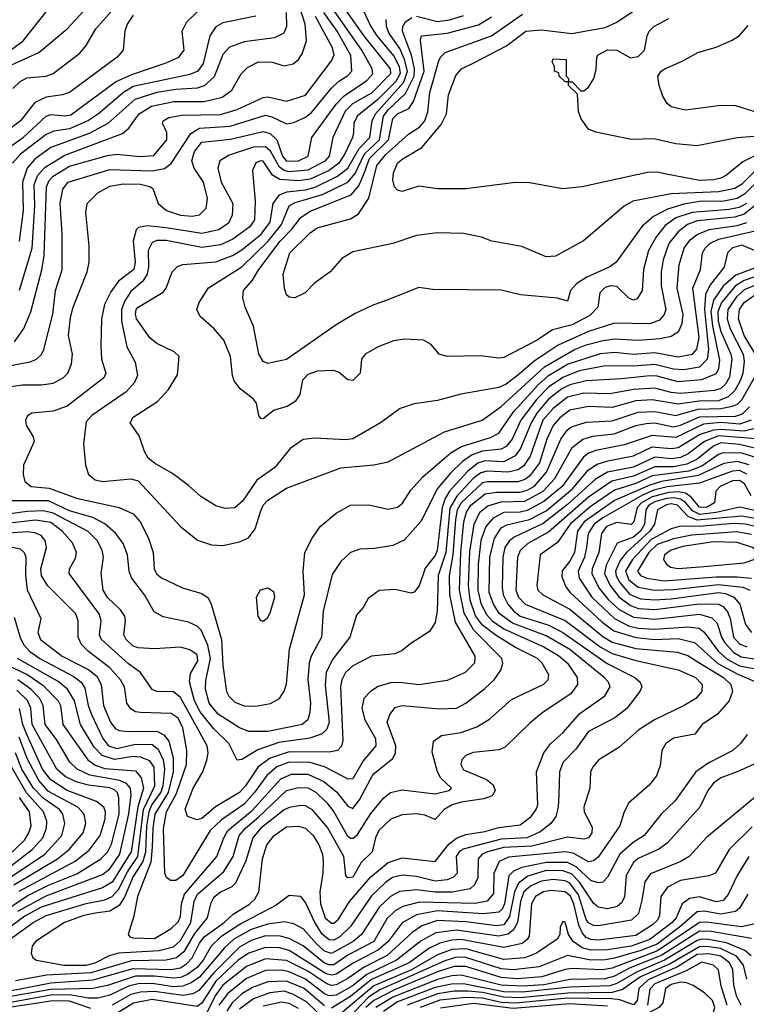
# Model space of a CAD drawing. Extents: x 997028 to 1115134, y 536408 to 618974.
# Tile 180 of 256: x 1030073 to 1033153, y 571848 to 576024. Entities that reach past the tile are written whole.
import ezdxf

# ---------------------------------------------------------------- set-up
doc = ezdxf.new("R2010")
doc.units = 0

msp = doc.modelspace()

# ---------------------------------------------------------------- linework, layer by layer
at = {"layer": '0CON10XD'}
for points in [[(1030022.5, 575825), (1030155.2, 575884.8), (1030274.8, 575985.2), (1030430.4, 576155)], [(1029988, 575455), (1030088.4, 575525), (1030185, 575615.2), (1030205, 575621.9), (1030265, 575615.6), (1030289.5, 575620.5), (1030479.9, 575760.1), (1030548.3, 575791.7), (1030695, 575841.1), (1030747.3, 575865), (1030770, 575895), (1030762.7, 575975), (1030782.5, 576015), (1030865, 576094.2)], [(1030045, 575732.1), (1030075, 575761.8), (1030103.2, 575776.8), (1030185, 575783.8), (1030214.8, 575795.2), (1030327.7, 575882.3), (1030354.6, 575915), (1030396.2, 575985), (1030494.1, 576095.9)], [(1029994.4, 575865.6), (1030087.6, 575935), (1030191.8, 576065)], [(1030005, 574552), (1030117.6, 574572.4), (1030144.4, 574585), (1030165.7, 574604.3), (1030176, 574625), (1030213.2, 574775), (1030224.8, 574875), (1030253.4, 574963.4), (1030253.5, 575115), (1030244.8, 575245), (1030256.8, 575305), (1030278.7, 575335), (1030455, 575388), (1030635, 575383.1), (1030687.4, 575392.6), (1030715.4, 575414.6), (1030798.4, 575541.6), (1030835, 575564.6), (1030965, 575572.2), (1031115, 575618.4), (1031142.4, 575612.4), (1031205, 575582.1), (1031235, 575587.5), (1031285, 575610), (1031309.7, 575630.3), (1031395, 575733.8), (1031425, 575761.7), (1031465, 575786.8), (1031481.6, 575805), (1031477.2, 575872.8), (1031419.8, 575975), (1031362.3, 576055)], [(1031203.3, 576055), (1031204.3, 575995.7), (1031193.6, 575966.4), (1031153, 575947), (1031025, 575930.5), (1030962.8, 575907.2), (1030933.8, 575876.2), (1030897.9, 575782.1), (1030855, 575743.1), (1030825, 575734.2), (1030735, 575728.4), (1030654.4, 575715), (1030561.1, 575685), (1030446.4, 575583.6), (1030368, 575542), (1030205, 575481.3), (1030138.1, 575431.9), (1030105.7, 575394.3), (1030084.7, 575335.3), (1030088.4, 575215), (1030071.2, 575085)], [(1030072.6, 574877.4), (1030126.5, 575055), (1030136.9, 575235), (1030135.1, 575325), (1030150.6, 575365), (1030180.8, 575399.2), (1030265, 575449.3), (1030508.7, 575541.3), (1030535.9, 575564.1), (1030580.2, 575625), (1030632.3, 575657.7), (1030727.1, 575677.1), (1030855, 575677.3), (1030931.5, 575695), (1030973.3, 575725), (1031012.7, 575795), (1031038.5, 575821.5), (1031085.2, 575844.8), (1031144, 575844), (1031195, 575827.8), (1031233.1, 575836.9), (1031255.3, 575854.7), (1031271.3, 575878.7), (1031289.7, 575935), (1031283.1, 576005), (1031260.3, 576075)], [(1030165.7, 574475.7), (1030215, 574482.6), (1030257.8, 574505), (1030277.7, 574525), (1030293.3, 574565), (1030297.3, 574605), (1030279.7, 574685), (1030288.3, 574761.7), (1030299.7, 574805), (1030359.1, 574955), (1030367.5, 574995), (1030368.5, 575065), (1030353.1, 575206.9), (1030359.6, 575245), (1030405, 575289.6), (1030455, 575317.7), (1030511.7, 575328.3), (1030585, 575326.3), (1030625, 575317.1), (1030637.9, 575307.9), (1030660.3, 575245), (1030695.2, 575215.2), (1030755.7, 575194.3), (1030805, 575191.1), (1030835, 575196.1), (1030864.1, 575225), (1030869.8, 575265), (1030852.8, 575335), (1030813.3, 575395), (1030803.7, 575425), (1030814.8, 575465), (1030845.6, 575505), (1030967, 575517), (1031105, 575549.7), (1031135, 575540.7), (1031162.8, 575515), (1031187.9, 575445), (1031205, 575424.6), (1031255.7, 575425), (1031295.9, 575445), (1031311.1, 575525), (1031414.5, 575665.5), (1031448.4, 575701.6), (1031544.2, 575765.8), (1031570, 575795), (1031568, 575815), (1031523.2, 575895), (1031396.1, 576075)], [(1031530, 576065), (1031561.5, 575995), (1031587.3, 575955), (1031659.8, 575869.8), (1031682.4, 575825), (1031686.3, 575796.3), (1031667.5, 575762.5), (1031591.3, 575685), (1031504, 575615), (1031489.4, 575585), (1031488, 575545), (1031484.8, 575525), (1031452.2, 575455), (1031426, 575415), (1031385, 575384), (1031305, 575347.8), (1031255, 575340.1), (1031176.3, 575346.3), (1031144.9, 575364.9), (1031105, 575423.3), (1031094.3, 575425.7), (1031075, 575417.1), (1031060.4, 575385), (1031071.3, 575255), (1031068.9, 575175), (1031049.5, 575145), (1030977.3, 575092.7), (1030925, 575069.7), (1030845, 575057.3), (1030695, 575087.4), (1030655, 575087.7), (1030635, 575078.9), (1030618.5, 575045), (1030619.1, 574975), (1030613.5, 574945), (1030595.3, 574914.7), (1030545, 574870.7), (1030518.5, 574831.5), (1030505.1, 574795), (1030505.2, 574744.8)], [(1031454.1, 576065), (1031535, 575950.7), (1031604.9, 575864.9), (1031644.3, 575815), (1031645.4, 575795), (1031565, 575712), (1031483.5, 575666.5), (1031453.3, 575636.7), (1031400.2, 575525), (1031385.2, 575445), (1031366.6, 575423.4), (1031295, 575385.5), (1031215, 575379.4), (1031194.5, 575384.5), (1031175, 575399.2), (1031136.9, 575466.9), (1031115, 575485.1), (1031065, 575483.8), (1030960.7, 575449.3), (1030921.2, 575425), (1030913.2, 575395), (1030927.4, 575335), (1030977.5, 575245), (1030973.7, 575195), (1030959, 575161), (1030916.9, 575133.1), (1030845, 575117), (1030695, 575141.2)], [(1033225, 575463.1), (1033138.6, 575421.4), (1033070, 575365), (1033045, 575352.4), (1033015, 575344.4), (1032955, 575341.5), (1032815, 575369.3), (1032775, 575377.3), (1032735, 575376), (1032457.5, 575315), (1032375, 575306.9), (1032235, 575332.5), (1032175, 575333.1), (1031965, 575306.9), (1031845, 575307.1), (1031765, 575318.6), (1031695, 575295.6), (1031675, 575301.1), (1031662.1, 575315), (1031654.7, 575345), (1031657.3, 575375), (1031674.7, 575415), (1031695, 575433.1), (1031778.3, 575481.7), (1031860, 575580), (1031882.7, 575625), (1031891.6, 575705), (1031922.6, 575787.4), (1031945.5, 575815), (1031999.1, 575840.9), (1032136.7, 575913.3), (1032219.4, 575975), (1032285, 575981.1), (1032414.5, 575965.5), (1032555, 575990.7), (1032605, 576013.3), (1032695, 576074.2)], [(1030555, 576043.1), (1030529.3, 576005), (1030518.6, 575975), (1030512.7, 575895), (1030487.3, 575865), (1030285, 575715.3), (1030255.2, 575704.8), (1030185, 575695.2), (1030137.5, 575672.5), (1030076.2, 575595), (1029945, 575496.5)], [(1031075, 576039.4), (1030935, 576010.2), (1030905, 575994.2), (1030879.8, 575955), (1030851.2, 575838.8), (1030828, 575805), (1030795, 575791.4), (1030555, 575740.1), (1030513.5, 575715), (1030408, 575625), (1030365, 575596.1), (1030285, 575561.1), (1030218.2, 575551.8), (1030185, 575537.4), (1030076.9, 575453.1), (1030043.2, 575415)], [(1030052, 574658), (1030091.4, 574715), (1030120, 574785), (1030167.4, 574962.6), (1030176.7, 575023.3), (1030187.5, 575315), (1030198.4, 575341.6), (1030215, 575360.6), (1030285, 575402.9), (1030445, 575447.8), (1030485, 575453.4), (1030584.4, 575444.4), (1030641.5, 575448.5), (1030696.6, 575515), (1030697.7, 575545), (1030679.4, 575585), (1030681.9, 575595), (1030705, 575609.4), (1030760.6, 575619.4), (1030925, 575621.2), (1030995, 575643), (1031105, 575693.3), (1031125, 575696.3), (1031150.7, 575690.7), (1031205, 575678.9), (1031285, 575703.2), (1031395, 575849.6), (1031406.7, 575875), (1031400, 575905), (1031327.2, 576037.2)], [(1033241, 575275), (1033145, 575198.6), (1033105, 575186.3), (1032945, 575170.3), (1032904.2, 575155), (1032863.9, 575125), (1032825.5, 575075), (1032801.5, 575005), (1032793.1, 574955), (1032792.7, 574895), (1032811.7, 574795), (1032805.8, 574774.2), (1032785, 574749.2), (1032745, 574734.8), (1032595, 574737.6), (1032485, 574701.7), (1032356.2, 574643.8), (1032254, 574576), (1032190.7, 574520.7), (1032135, 574478), (1032105, 574464.4), (1031943.4, 574436.6), (1031845, 574408.8), (1031745, 574394.5), (1031686.7, 574375), (1031602.5, 574315), (1031485, 574246.1), (1031455, 574242), (1031325, 574250), (1031275, 574243.3), (1031220.6, 574205), (1031154.6, 574125), (1031078.4, 574071.6), (1031017.4, 573982.6), (1030985, 573954.3), (1030945, 573951.5), (1030905, 573962.2), (1030841.7, 574001.7), (1030789.2, 574049.2), (1030721.2, 574098.8), (1030645, 574142.7), (1030618.2, 574165), (1030602.3, 574192.3), (1030579.7, 574259.7), (1030541.1, 574315), (1030555, 574338.2), (1030656.9, 574405), (1030704.7, 574455.3), (1030742.4, 574517.6), (1030749.2, 574595), (1030728, 574615), (1030655, 574650.8), (1030625.4, 574675), (1030568.4, 574755), (1030563.9, 574775), (1030567.3, 574795), (1030575, 574805.3), (1030681.2, 574868.8), (1030694.1, 574885.9), (1030720, 574955), (1030742.7, 574977.3), (1030765, 574985.3), (1030905, 574997.3), (1030975, 575023.8), (1031015, 575047.9), (1031095, 575113.6), (1031135.5, 575165.5), (1031147.7, 575245), (1031175, 575281.6), (1031206.4, 575293.6), (1031285, 575302.2), (1031325.8, 575314.2), (1031420.1, 575359.8), (1031465, 575394.9), (1031512, 575478), (1031557.7, 575525), (1031566.8, 575595), (1031581.5, 575625), (1031701.6, 575758.4), (1031716.9, 575805), (1031705, 575854.7), (1031685, 575902.1), (1031640.1, 575965), (1031627.6, 575995), (1031627, 576025)], [(1033154.8, 575245), (1033122.9, 575227.1), (1033080.7, 575219.3), (1032923.4, 575206.6), (1032855, 575183.1), (1032808.8, 575151.2), (1032772.1, 575105), (1032739, 575045), (1032717, 574965), (1032712.4, 574875), (1032690.4, 574839.6), (1032675, 574834.6), (1032655, 574843.1), (1032605, 574892.3), (1032577.5, 574895), (1032555, 574888.1), (1032532.2, 574865), (1032523.4, 574805), (1032490.6, 574769.4), (1032415, 574729.9), (1032331.5, 574708.5), (1032266.4, 574665), (1032125, 574591.2), (1032105, 574588.2), (1032025, 574598.1), (1031885, 574595.8), (1031851.2, 574605), (1031817, 574647), (1031784.5, 574664.5), (1031705, 574669.5), (1031658.5, 574661.5), (1031593.4, 574636.6), (1031538, 574605), (1031522, 574585), (1031516, 574525), (1031485, 574494.2), (1031465, 574496), (1031427.6, 574527.6), (1031405, 574535.6), (1031335, 574532.9), (1031295, 574519.5), (1031271.8, 574495), (1031260.4, 574435), (1031241.5, 574405), (1031206.5, 574383.5), (1031152.3, 574367.7), (1031105, 574331.2), (1031095, 574333.3), (1031086.7, 574345), (1031077.2, 574397.2), (1031064.3, 574415), (1031008.3, 574458.3), (1030982.9, 574492.9), (1030975.4, 574515), (1030966.7, 574595), (1030939.1, 574665), (1030896.9, 574715), (1030838.6, 574765), (1030824.5, 574795), (1030833.6, 574825), (1030873.6, 574886.4), (1031015, 574975.2), (1031126.5, 575085), (1031183, 575155), (1031215.3, 575235), (1031241.1, 575248.9), (1031356.9, 575283.1), (1031464.6, 575335.4), (1031495, 575371.9), (1031534.8, 575455.2), (1031598.1, 575515), (1031615.7, 575615), (1031635, 575642), (1031708.5, 575711.5), (1031744.9, 575785), (1031746.8, 575815), (1031733.9, 575873.9), (1031696.7, 575975), (1031697.7, 575995), (1031709.3, 576015), (1031735, 576032.9)], [(1033216.7, 575353.3), (1033147.1, 575285), (1033115, 575265.3), (1033058, 575255), (1032955, 575252.4), (1032888, 575242), (1032819, 575221), (1032760.6, 575189.4), (1032712, 575148), (1032601.8, 574995), (1032575, 574975.3), (1032477.8, 574932.2), (1032435.4, 574905), (1032408.5, 574875), (1032395, 574830), (1032352.6, 574842.6), (1032196.6, 574856.6), (1032115, 574877.3), (1031825, 574880), (1031765, 574888.1), (1031641.1, 574838.9), (1031567.4, 574812.6), (1031495, 574777.5), (1031415, 574730), (1031205, 574582.9), (1031125, 574565.4), (1031104.8, 574574.8), (1031087.3, 574605), (1031064.7, 574724.7), (1031029.5, 574805), (1031019.5, 574845), (1031022.1, 574875), (1031060.1, 574919.9), (1031086.4, 574965), (1031177.8, 575085), (1031227.2, 575135), (1031265, 575185.2), (1031305, 575211.6), (1031478.3, 575281.7), (1031511.2, 575318.8), (1031534.7, 575375.4), (1031556.9, 575435), (1031637.1, 575515), (1031654.6, 575605.4), (1031675, 575624.8), (1031722.9, 575647.1), (1031743.2, 575676.8), (1031788.4, 575805), (1031772.7, 575937.3), (1031776, 575955), (1031885, 575966.4), (1032018.1, 576001.9), (1032073.8, 576036.2)], [(1033192.2, 575385), (1033133.4, 575325), (1033105, 575307.7), (1033035, 575294.1), (1032834.6, 575285.4), (1032671.9, 575255), (1032636.2, 575233.8), (1032463.8, 575086.2), (1032345, 575021.4), (1032305, 575018.6), (1032202.4, 575062.4), (1032074.4, 575084.4), (1032031.2, 575101.2), (1031955, 575117.1), (1031845, 575119.6), (1031755, 575108.2), (1031655.4, 575074.6), (1031485, 575039.2), (1031438.9, 575011.1), (1031389.2, 574955), (1031323.6, 574906.4), (1031283.3, 574865), (1031240, 574845), (1031215, 574846.7), (1031205, 574856.7), (1031195.7, 574885), (1031190.9, 574945), (1031218.5, 575035), (1031305, 575119.6), (1031335, 575141.2), (1031475, 575179.2), (1031509.9, 575200.1), (1031553, 575267), (1031587.6, 575405), (1031625, 575451.6), (1031721.3, 575538.7), (1031769.7, 575570.3), (1031791.3, 575595), (1031803.4, 575633.4), (1031811.4, 575715), (1031850.5, 575849.5), (1031856.7, 575865), (1031876.4, 575885), (1032073.9, 575955), (1032205, 576047.6)], [(1031755, 576038.3), (1031845, 576015.6), (1031896.9, 576023.1), (1031955, 576042.1)], [(1033205, 575530), (1033115, 575522.5), (1032945, 575489.5), (1032855, 575497.3), (1032761.7, 575518.3), (1032665, 575515.6), (1032515, 575547.5), (1032485, 575560), (1032453.6, 575603.6), (1032442, 575635), (1032437.5, 575707.5), (1032400, 575745), (1032400, 575760), (1032385, 575760), (1032360, 575785), (1032358.3, 575798.3), (1032340, 575805), (1032340, 575825), (1032330, 575845), (1032335, 575857.5), (1032390, 575855), (1032390, 575785), (1032400, 575775), (1032400, 575760), (1032415, 575760), (1032452.5, 575722.5), (1032465, 575722.5), (1032485, 575737.5), (1032507.5, 575775), (1032517, 575813), (1032519.2, 575865), (1032525.7, 575875), (1032565, 575895.9), (1032605, 575894.6), (1032662.4, 575862.4), (1032695, 575867.7), (1032721.5, 575895), (1032732.5, 575955), (1032741.5, 575975), (1032761.1, 575995), (1032825, 576028.8)], [(1033235, 575618.5), (1033109.1, 575659.1), (1033045, 575659.5), (1032895, 575640.9), (1032835, 575654.4), (1032818.3, 575668.3), (1032799.1, 575699.1), (1032783.5, 575745), (1032777.8, 575785), (1032791.9, 575805), (1032808.1, 575815), (1032881.6, 575848.4), (1032948, 575885), (1033025, 575906.9), (1033093.3, 575936.7), (1033125, 575957.1), (1033161.3, 575998.7)], [(1030695, 575141.2), (1030615, 575149.5), (1030577.3, 575142.7), (1030566.9, 575133.1), (1030554.7, 575085.3), (1030563.1, 574995), (1030557.5, 574965), (1030491.8, 574915), (1030460.3, 574869.7), (1030433.4, 574816.6), (1030420, 574755), (1030417.4, 574642.6), (1030420, 574585), (1030437.9, 574525), (1030430, 574505), (1030275, 574385.4), (1030215, 574363.6), (1030125, 574355.6), (1030106.3, 574343.7), (1030097.5, 574325), (1030100.9, 574305), (1030130, 574255), (1030134.5, 574235), (1030088.9, 574135), (1030087.5, 574095), (1030095.5, 574065), (1030122.5, 574045), (1030197.7, 574037.7), (1030314.3, 573994.3), (1030495.2, 573955.2), (1030555, 573927.9), (1030583.9, 573893.9), (1030619.7, 573825), (1030639.3, 573765), (1030644, 573695), (1030654, 573674), (1030675, 573657.5), (1030764.2, 573615), (1030845, 573590), (1030871.8, 573571.8), (1030885.3, 573545.3), (1030929.3, 573395), (1030934.8, 573284.8), (1030949.6, 573175), (1030959.5, 573155), (1030985, 573129.6), (1031025, 573113.6), (1031075, 573113.3), (1031136, 573124), (1031175, 573145.7), (1031195, 573176), (1031203.7, 573206.3), (1031216.9, 573355), (1031281, 573585), (1031275.3, 573684.7), (1031282.7, 573765), (1031312.5, 573825), (1031346.7, 573875), (1031415, 573931.5), (1031475, 573965.5), (1031553.6, 573966.4), (1031635, 573948.5), (1031675, 573956.2), (1031695.7, 573974.3), (1031730.8, 574029.2), (1031783.3, 574086.7), (1031902.1, 574187.9), (1031946.7, 574213.3), (1032068.5, 574251.5), (1032105, 574270.8), (1032167.9, 574362.1), (1032272.7, 574477.3), (1032315.2, 574515), (1032395, 574563.1), (1032535, 574608.1), (1032595, 574613.4), (1032675.4, 574605.4), (1032765, 574611.9), (1032865, 574594.8), (1032925, 574605.3), (1032943.4, 574626.6), (1032953.8, 574676.2), (1032926.1, 574885), (1032958.8, 574965), (1032968.1, 575035), (1032978.4, 575055), (1032999.4, 575075), (1033036.8, 575093.2), (1033191, 575129)], [(1030505.2, 574744.8), (1030527.3, 574637.3), (1030562.2, 574572.2), (1030572.9, 574515), (1030560.7, 574485), (1030525, 574445.9), (1030379.2, 574345), (1030355, 574318.1), (1030344.1, 574225), (1030352, 574135), (1030365.3, 574095.3), (1030393.2, 574073.2), (1030425, 574065.5), (1030545, 574077.3), (1030575, 574068.1), (1030754.7, 573874.7), (1030827.4, 573817.4), (1030886.9, 573796.9), (1030935, 573794.6), (1031005, 573809.3), (1031043.6, 573826.4), (1031072.2, 573865), (1031095, 573941.4), (1031105.9, 573965), (1031125, 573986), (1031205, 574036.9), (1031435, 574123.4), (1031575, 574136.4), (1031635, 574148.5), (1031874.3, 574275.7), (1032033.3, 574325), (1032115, 574383.9), (1032298.4, 574551.6), (1032425, 574624.9), (1032475, 574645.1), (1032546.2, 574663.8), (1032595, 574670.4), (1032695, 574665.2), (1032788, 574672), (1032835, 574681.2), (1032866.8, 574703.2), (1032881.6, 574735), (1032885.8, 574774.2), (1032860, 574885), (1032869.4, 574985), (1032889.6, 575055), (1032915, 575089.8), (1032945, 575113.4), (1032996.4, 575133.6), (1033115, 575151.1), (1033155, 575164)], [(1033205, 575038.1), (1033135, 575067.7), (1033095, 575057.1), (1033073.5, 575035), (1033058.9, 574975), (1032999.9, 574900.1), (1032981, 574859), (1032975.7, 574795), (1032993.7, 574625), (1032987.9, 574585), (1032955, 574551.1), (1032888.5, 574538.5), (1032845, 574541.6), (1032765, 574562.3), (1032674.9, 574554.9), (1032556, 574556), (1032445.2, 574535.2), (1032375, 574506.7), (1032315, 574465.6), (1032265, 574414.6), (1032198.3, 574325), (1032160.6, 574245), (1032136, 574214), (1032115, 574202), (1032035, 574193.6), (1031992, 574178), (1031950.2, 574149.8), (1031898.9, 574101.1), (1031844.4, 574035.6), (1031774, 573896), (1031702.8, 573817.2), (1031655, 573793.5), (1031577.9, 573782.1), (1031515, 573778.5), (1031475, 573764.4), (1031435, 573726.9), (1031398.5, 573671.5), (1031360.5, 573515), (1031352.1, 573405), (1031309.3, 573325), (1031300.7, 573295), (1031295.2, 573225.2), (1031306.6, 573126.6), (1031303.9, 573086.1), (1031295.3, 573055), (1031270.6, 573035), (1031125, 573005.9), (1031045, 573005.7), (1031005, 573021.1), (1030915, 573078.7), (1030877.2, 573125), (1030861.2, 573185), (1030862.1, 573222.1), (1030881.9, 573315), (1030871.6, 573371.6), (1030842.5, 573435), (1030825, 573451.6), (1030789.3, 573469.3), (1030681.5, 573491.5), (1030643.2, 573513.2), (1030602.2, 573585), (1030547.4, 573657.4), (1030538.1, 573685), (1030529.8, 573755), (1030512.2, 573802.2), (1030480.9, 573845), (1030435, 573886.5), (1030383.1, 573913.1), (1030285, 573941.2), (1030195, 573983.9), (1030033.3, 573983.3)], [(1033245, 574991.6), (1033109.4, 574940.6), (1033055.8, 574894.2), (1033014.9, 574835.1), (1033003.7, 574786.3), (1033009.9, 574725), (1033040.4, 574580.4), (1033035, 574542.9), (1033025, 574522.5), (1032963.6, 574496.4), (1032865, 574488), (1032775, 574511.8), (1032745, 574513.8), (1032625, 574500.3), (1032475, 574492.9), (1032405, 574475.6), (1032371.9, 574458.1), (1032315, 574414.9), (1032265.3, 574354.7), (1032241.1, 574315), (1032195.7, 574205), (1032173, 574175), (1032125, 574149.5), (1032045, 574152.7), (1032015, 574143), (1031971.4, 574108.6), (1031895.8, 574024.2), (1031876.7, 573993.3), (1031864.2, 573955), (1031843.5, 573773.5), (1031835, 573752.1), (1031792.6, 573697.4), (1031766.6, 573623.4), (1031745, 573595.8), (1031732.3, 573592.3), (1031665, 573607.8), (1031596.8, 573603.2), (1031550.3, 573569.7), (1031529.2, 573530.8), (1031501.2, 573498.8), (1031473.1, 573405), (1031399.4, 573310.6), (1031372.5, 573255), (1031367.7, 573202.3), (1031385.2, 573045), (1031374.8, 573015.2), (1031355.2, 572994.8), (1031302.7, 572977.3), (1031171.8, 572958.2), (1031082.2, 572927.8), (1031015, 572887.3), (1030995, 572884.3), (1030959.5, 572955), (1030895, 573018.1), (1030838.4, 573088.4), (1030814.9, 573135), (1030793.4, 573216.6), (1030798.1, 573251.9), (1030828.4, 573305), (1030825, 573330.9), (1030795, 573351.2), (1030755, 573362.9), (1030645, 573356.2), (1030575, 573360.2), (1030555, 573367.6), (1030524.7, 573395), (1030515.3, 573415), (1030521.8, 573475), (1030518.4, 573495), (1030501.2, 573521.2), (1030445, 573573.1), (1030427.7, 573605), (1030418.7, 573675), (1030428.1, 573745), (1030422.9, 573775), (1030402.3, 573815), (1030364.1, 573854.1), (1030215, 573930.8), (1030175, 573940.8), (1030105, 573938.1), (1029909, 573911)], [(1033251.7, 574955), (1033145, 574917.3), (1033107.3, 574895), (1033047.7, 574825), (1033032.2, 574785), (1033034.2, 574745), (1033045, 574701.8), (1033088.2, 574605), (1033091.5, 574585), (1033081.7, 574508.3), (1033065, 574478.4), (1033045, 574459.8), (1033018.1, 574451.9), (1032875, 574439.2), (1032835, 574442.7), (1032765, 574461.4), (1032675, 574455.4), (1032575, 574437.9), (1032465, 574439.7), (1032395, 574423), (1032334.5, 574375), (1032291.5, 574325), (1032237.5, 574172.5), (1032209, 574131), (1032184.3, 574115.7), (1032144.3, 574105.7), (1032055, 574108.7), (1032027.6, 574102.4), (1031995, 574078.3), (1031926, 574004), (1031897, 573953), (1031879.3, 573765), (1031846.7, 573666.7), (1031843.7, 573515), (1031835, 573467.5), (1031809.9, 573430.1), (1031731.3, 573378.7), (1031695, 573349.5), (1031663.8, 573335), (1031565, 573325.3), (1031485, 573283.9), (1031454.4, 573255), (1031438.8, 573225), (1031432.7, 573195), (1031443.5, 572966.5), (1031437.4, 572942.6), (1031420, 572925), (1031385, 572917.5), (1031215, 572918.9), (1031135, 572892.5), (1031084.3, 572855.7), (1031030.9, 572775), (1031005, 572746.7), (1030903.5, 572686.5), (1030845, 572637.1), (1030825, 572631.2), (1030785.3, 572645.3), (1030775.4, 572675.4), (1030808.3, 572765), (1030849.8, 572835), (1030866.6, 572883.4), (1030871.9, 572915), (1030867.7, 572945), (1030755, 573150), (1030725, 573173.8), (1030655, 573174.8), (1030635, 573183.1), (1030585.7, 573255.7), (1030535, 573292.7), (1030419.8, 573395), (1030412.4, 573415), (1030418.9, 573475), (1030410.7, 573505), (1030283.8, 573675), (1030284.6, 573695), (1030310.1, 573739.9), (1030314.7, 573765), (1030297.1, 573805), (1030253.5, 573855), (1030205, 573891.7), (1030141.1, 573901.1), (1029995, 573884.9)], [(1033255, 574923.8), (1033145, 574878.6), (1033111.8, 574848.2), (1033074.9, 574795), (1033071.8, 574755), (1033085, 574712.7), (1033139.7, 574605), (1033143.8, 574575), (1033139.1, 574525), (1033128.9, 574495), (1033105, 574451.5), (1033075.9, 574424.1), (1033035, 574407.7), (1032953.2, 574406.8), (1032865, 574393.1), (1032755, 574411.2), (1032685, 574408.3), (1032585, 574378.7), (1032485, 574383.3), (1032405, 574367.9), (1032362.6, 574335), (1032335, 574302.5), (1032307.5, 574245), (1032277.1, 574145), (1032235, 574087.7), (1032215, 574073.8), (1032185, 574064.2), (1032055, 574064), (1032035, 574059.2), (1031945, 573975.6), (1031928.5, 573945), (1031921.2, 573905), (1031909.9, 573755), (1031893.6, 573665), (1031894.9, 573585), (1031919.3, 573469.3), (1032002.9, 573325), (1032001.1, 573295), (1031961.1, 573255), (1031885, 573221.1), (1031765, 573202.7), (1031685, 573212.9), (1031645, 573211.4), (1031593.6, 573196.4), (1031560, 573175), (1031532.5, 573145), (1031524.4, 573105), (1031536.4, 573055), (1031581.6, 572975), (1031582.9, 572945), (1031529, 572881), (1031485, 572805.3), (1031465, 572803.2), (1031445, 572814.8), (1031366, 572856), (1031304, 572874), (1031215.1, 572874.9), (1031163.9, 572855), (1031120.8, 572819.2), (1031067.8, 572745), (1031025, 572696.8), (1030929.2, 572630.8), (1030880.6, 572585), (1030765, 572394.2), (1030735, 572374.2), (1030713.1, 572373.1), (1030695.8, 572385.8), (1030688.4, 572405), (1030682.7, 572592.7), (1030696.3, 572665), (1030738.2, 572741.8), (1030780, 572865), (1030781.5, 572925), (1030765, 573020.8), (1030745, 573061.9), (1030715, 573081.9), (1030585, 573085.3), (1030565, 573088.7), (1030545, 573100.8), (1030528, 573125), (1030517.3, 573195), (1030500.6, 573225), (1030455, 573275.2), (1030364.6, 573344.6), (1030335.8, 573375), (1030321.4, 573405), (1030321.6, 573475), (1030310.8, 573505), (1030193.2, 573623.2), (1030165.9, 573665), (1030163.5, 573695), (1030187.5, 573785), (1030181.6, 573815), (1030165, 573835.9), (1030137.7, 573847.7), (1030105, 573851.9), (1030004.7, 573845.3)], [(1033197.4, 574595), (1033144.1, 574685), (1033121, 574755), (1033124.6, 574795), (1033145, 574824.8), (1033197.8, 574862.2)], [(1030005, 573795.1), (1030075, 573780.2), (1030091.8, 573765), (1030098.9, 573745), (1030097.5, 573667.5), (1030105.6, 573605.6), (1030162.7, 573485), (1030150.4, 573425), (1030161.6, 573395), (1030253.3, 573325), (1030366.5, 573266.5), (1030399.9, 573239.9), (1030418.3, 573205), (1030429.3, 573115), (1030459, 573045), (1030478.7, 573018.7), (1030495, 573010), (1030535.1, 573005.2), (1030655, 573006.8), (1030685, 572991.1), (1030704.9, 572964.9), (1030723.3, 572893.3), (1030723.4, 572835), (1030703.2, 572746.8), (1030646.9, 572655), (1030637.2, 572595), (1030635.5, 572515), (1030629.3, 572450.7), (1030572.4, 572305), (1030557.2, 572222.8), (1030533.8, 572145), (1030540, 572135), (1030555, 572130.9), (1030645, 572127.1), (1030715, 572170.4), (1030745, 572198.9), (1030755, 572221.4), (1030760, 572275), (1030772.4, 572315), (1030909, 572475), (1030938.4, 572555), (1030955.5, 572585), (1031059.2, 572670.8), (1031180.6, 572805), (1031224.9, 572825.1), (1031295, 572823.8), (1031362.7, 572792.7), (1031418.1, 572748.1), (1031465, 572688.8), (1031485, 572679.3), (1031513.2, 572715), (1031571.4, 572825), (1031655, 572891.1), (1031665.9, 572915), (1031667.4, 572945), (1031631.5, 573045), (1031641.9, 573078.1), (1031665, 573106.8), (1031695, 573116.3), (1031855, 573101.4), (1031925, 573104), (1031965, 573125.3), (1032045, 573187.2), (1032084.1, 573225), (1032112.2, 573265), (1032122, 573295), (1032117.2, 573315), (1031996.7, 573436.7), (1031957.7, 573507.7), (1031937.4, 573605), (1031943.9, 573765), (1031956.6, 573895), (1031967.4, 573935), (1031985.7, 573965), (1032047, 574013), (1032095, 574019.7), (1032195, 574020.3), (1032225, 574028.7), (1032255, 574045.9), (1032307, 574105), (1032366.7, 574245), (1032395, 574284.3), (1032412.3, 574297.7), (1032475, 574317.7), (1032585, 574322.4), (1032695, 574359.1), (1032765, 574362.5), (1032855, 574345.4), (1032948.4, 574371.6), (1033044.8, 574375.2), (1033095.4, 574384.6), (1033116.4, 574393.6), (1033135, 574411.5), (1033193.2, 574516.8)], [(1030015, 574465.3), (1030085, 574475.7), (1030165.7, 574475.7)], [(1030050.3, 573490.3), (1030075, 573403.8), (1030089.5, 573375), (1030117, 573345), (1030158.4, 573315), (1030300, 573240), (1030334.4, 573214.4), (1030349.1, 573189.1), (1030363.8, 573115), (1030377.6, 573077.6), (1030426.4, 572975), (1030449.6, 572945), (1030485, 572932.6), (1030565, 572951.7), (1030635, 572950.3), (1030660.6, 572930.6), (1030681.3, 572885), (1030687.8, 572845), (1030680.6, 572775), (1030671.3, 572748.7), (1030633.7, 572696.3), (1030620.8, 572665), (1030611.6, 572605), (1030606.2, 572493.8), (1030595.9, 572454.1), (1030555, 572390.6), (1030517.1, 572302.9), (1030495, 572267.8), (1030456, 572244), (1030394.4, 572235.6), (1030345, 572225.7), (1030263.5, 572195), (1030140.6, 572115), (1030125.6, 572095), (1030121.9, 572065), (1030128.6, 572045), (1030144.2, 572035), (1030261.2, 572015), (1030355, 572015.1), (1030393.2, 572025), (1030454.4, 572055.6), (1030493.6, 572066.4), (1030665, 572076.4), (1030725, 572092.7), (1030755, 572119.6), (1030798.3, 572195), (1030813.6, 572285), (1030826.6, 572315), (1030938.8, 572411.2), (1030977.9, 572475), (1031003.9, 572565), (1031030, 572595), (1031087.1, 572642.9), (1031205, 572754.5), (1031255, 572767.4), (1031295, 572765.8), (1031328.8, 572748.8), (1031375, 572703.4), (1031405.2, 572665), (1031462, 572565), (1031475, 572553.4), (1031487.1, 572552.9), (1031505, 572568.2), (1031562.1, 572657.9), (1031616.6, 572723.4), (1031645, 572746.6), (1031695, 572758.2), (1031835, 572740.8), (1031892.9, 572755), (1031904.3, 572765), (1031857.9, 572807.9), (1031844.3, 572834.2), (1031822.4, 572917.6), (1031826.9, 572965), (1031861.9, 572988.1), (1031945, 573001), (1032011.5, 573025), (1032065, 573057.3), (1032158.3, 573141.7), (1032295, 573206.4), (1032313.5, 573225), (1032316.2, 573245), (1032288.7, 573295), (1032268.5, 573315), (1032175, 573361.3), (1032092.5, 573412.5), (1032035.8, 573455.8), (1032006, 573496), (1031982.9, 573562.9), (1031976.2, 573625), (1031981.1, 573768.9), (1032000.2, 573885), (1032024.5, 573935.5), (1032057.4, 573962.6), (1032115, 573979.8), (1032215, 573982.1), (1032292.9, 574025), (1032342.3, 574077.7), (1032415, 574209.5), (1032460.7, 574245), (1032502.2, 574257.8), (1032592.6, 574267.4), (1032685, 574302.9), (1032728.3, 574311.7), (1032765, 574314.1), (1032845, 574297.2), (1032875, 574304.4), (1032955, 574339.6), (1033107.2, 574342.8), (1033137.5, 574352.5), (1033167.1, 574382.9)], [(1033174.1, 574325), (1033125, 574308.3), (1033045, 574315.1), (1032971.5, 574308.5), (1032855, 574252.6), (1032755, 574260.9), (1032635, 574221.7), (1032515, 574197.7), (1032485, 574185.9), (1032462.2, 574167.8), (1032372.4, 574045), (1032295, 573980.6), (1032225, 573942.8), (1032195, 573936.2), (1032125, 573934.3), (1032079.9, 573910.1), (1032049.1, 573875), (1032028.8, 573815), (1032016.8, 573715), (1032015.5, 573605), (1032028, 573548), (1032051.6, 573501.6), (1032075.8, 573475), (1032125, 573440.2), (1032295, 573363.8), (1032358, 573328), (1032394.8, 573295), (1032436.2, 573235), (1032437.5, 573205), (1032409.1, 573165), (1032292.5, 573087.5), (1032237.3, 573042.7), (1032131.7, 572938.3), (1032105, 572928.2), (1031995, 572916), (1031965, 572903.6), (1031947.1, 572885), (1031943.9, 572865), (1031955, 572843.2), (1032051.9, 572801.9), (1032079.9, 572779.9), (1032089.1, 572755), (1032076.8, 572733.2), (1032040.4, 572719.6), (1031945, 572706.2), (1031906.2, 572695), (1031872.5, 572675), (1031835, 572632), (1031790.3, 572650.3), (1031755, 572655.8), (1031695, 572651.7), (1031646.6, 572633.4), (1031595.7, 572585), (1031581.8, 572555), (1031568, 572495), (1031520.3, 572449.7), (1031485, 572387.8), (1031465, 572384.7), (1031455.2, 572395.2), (1031446.7, 572475), (1031378.2, 572598.2), (1031315, 572673), (1031285, 572690.2), (1031265, 572691.9), (1031215, 572682.5), (1031195, 572672.6), (1031095.2, 572595), (1031061.2, 572555), (1031032.7, 572457.3), (1030988, 572362), (1030973.3, 572346.7), (1030925, 572324.3), (1030895, 572300.3), (1030881.9, 572275), (1030867.6, 572215), (1030815, 572149.4), (1030769.4, 572070.6), (1030738.6, 572045), (1030695, 572035.5), (1030547.1, 572032.9), (1030375, 571981.6), (1030187.5, 571972.5), (1030055, 571947.8)], [(1033195, 574246), (1033035, 574259.5), (1032976.6, 574235), (1032907, 574183), (1032875, 574166.8), (1032835, 574161.9), (1032765, 574168.6), (1032675, 574125.9), (1032565, 574104.7), (1032514.6, 574075.4), (1032395, 573967.7), (1032293, 573887), (1032169.9, 573830.1), (1032147.7, 573812.3), (1032130, 573785), (1032121, 573745), (1032118, 573615), (1032123.1, 573585), (1032141.9, 573545), (1032167.4, 573515), (1032195.2, 573495), (1032316, 573456), (1032375, 573425.4), (1032564, 573294), (1032681.2, 573235), (1032703.6, 573215), (1032710.5, 573195), (1032701.5, 573175), (1032646.7, 573103.3), (1032596.4, 573063.6), (1032485, 573005.9), (1032430.2, 572929.8), (1032376.6, 572875), (1032361.5, 572835), (1032358.7, 572738.7), (1032356, 572684), (1032345.4, 572644.6), (1032325.1, 572614.9), (1032280.2, 572579.8), (1032225, 572554.9), (1032115, 572548.2), (1031953.2, 572506.8), (1031936.1, 572495), (1031923, 572475), (1031928.1, 572405), (1031912.5, 572387.5), (1031885, 572376.1), (1031835, 572370.4), (1031755, 572389.9), (1031695, 572395.5), (1031654.1, 572385.9), (1031625, 572366.5), (1031565, 572308.5), (1031475, 572179), (1031429.8, 572135), (1031405, 572120.3), (1031385, 572121.6), (1031355, 572146), (1031324.1, 572195), (1031285, 572280.5), (1031265, 572305.7), (1031215, 572310), (1031160.4, 572269.6), (1031010.4, 572189.6), (1030926, 572134), (1030884.9, 572095.1), (1030850.9, 572035), (1030825.7, 572005), (1030785, 571975.3), (1030755, 571962.7), (1030725, 571959.5), (1030645, 571968.3), (1030565, 571968.3), (1030445, 571928.9), (1030383.9, 571916.1), (1030205, 571910.9), (1029995, 571875.2)], [(1032045, 572580.8), (1032105, 572598.8), (1032195, 572610), (1032241.1, 572645), (1032263.2, 572675), (1032270, 572695), (1032264.6, 572835), (1032294.6, 572915), (1032325, 572954.5), (1032375, 572999.6), (1032448, 573082), (1032553.8, 573156.2), (1032576.1, 573195), (1032569.6, 573215), (1032551.3, 573235), (1032405, 573353.1), (1032305, 573411.1), (1032161.7, 573465), (1032107.3, 573505), (1032082, 573545), (1032064.1, 573595), (1032066.1, 573746.1), (1032085.9, 573824.1), (1032115, 573869.6), (1032138, 573882), (1032235, 573904), (1032305, 573940.9), (1032416, 574034), (1032485, 574114.8), (1032521.5, 574138.5), (1032566.3, 574153.7), (1032675, 574173.8), (1032755, 574211.9), (1032835, 574204.9), (1032865, 574209.5), (1032955, 574264.5), (1033015.9, 574284.1), (1033045, 574287.7), (1033145, 574280.8), (1033197.2, 574292.8)], [(1033206.6, 574203.3), (1033125, 574221.9), (1033045, 574228.9), (1033014.7, 574215.3), (1032945, 574159.7), (1032901.4, 574138.6), (1032845, 574128), (1032765, 574128.3), (1032675, 574088.8), (1032583, 574067), (1032485, 573998.6), (1032315, 573850.3), (1032227.7, 573802.3), (1032195, 573773.5), (1032184.2, 573745), (1032177, 573605), (1032188.3, 573575), (1032216.3, 573545), (1032385.8, 573475.8), (1032534.5, 573365), (1032585, 573336.5), (1032685, 573306.1), (1032865, 573267.4), (1032938.2, 573235), (1032966.9, 573205), (1032964.5, 573175), (1032939.4, 573145), (1032890.6, 573115), (1032764.4, 573055), (1032697.4, 573012.6), (1032612.6, 572937.4), (1032528.1, 572885), (1032502.5, 572855), (1032492.4, 572832.4), (1032489.5, 572765), (1032464.5, 572685), (1032466.7, 572665), (1032499.6, 572599.6), (1032498.2, 572575), (1032485, 572553.9), (1032465, 572549.4), (1032395, 572557.3), (1032245, 572518.9), (1032125, 572513.1), (1032056.6, 572495), (1032034.1, 572485), (1032016.3, 572465), (1032014.8, 572385.2), (1032001.2, 572355), (1031982.5, 572337.5), (1031906.1, 572323.9), (1031835, 572323.6), (1031755, 572334.3), (1031683.8, 572326.2), (1031645, 572306), (1031598.5, 572261.5), (1031522.3, 572145), (1031487, 572115), (1031395, 572064.3), (1031365, 572074.3), (1031331.2, 572105), (1031275, 572168.7), (1031235, 572189.8), (1031195, 572198.1), (1031125, 572188), (1031055, 572165.6), (1030981.8, 572125), (1030941.5, 572088.5), (1030835, 571962.9), (1030800.6, 571939.4), (1030765, 571925.1), (1030725, 571923), (1030635, 571936.9), (1030575, 571935.6), (1030535, 571925.5), (1030455, 571887.7), (1030404.9, 571875.1), (1030365, 571874.7), (1030285, 571888.9), (1030205, 571886.6), (1030012.2, 571852.2)], [(1033235, 574154.5), (1033135, 574185.4), (1033055, 574187.4), (1033035, 574180.7), (1032965, 574130.2), (1032910, 574110), (1032755, 574089.1), (1032685, 574057.2), (1032595, 574029.5), (1032492, 573958), (1032407.3, 573885), (1032353.6, 573806.4), (1032280.3, 573755), (1032266, 573625), (1032270, 573605), (1032291.1, 573585), (1032405, 573524.8), (1032545, 573408.5), (1032584.3, 573384.3), (1032685, 573357.4), (1032862.4, 573342.4), (1032905, 573327.6), (1032945, 573302.8), (1033056.5, 573235), (1033088, 573205), (1033094.2, 573175), (1033081.3, 573135), (1033031.4, 573078.6), (1032966.9, 573035), (1032935.6, 572994.4), (1032845, 572976.6), (1032811.8, 572955), (1032795.4, 572925), (1032788.5, 572861.5), (1032772.3, 572817.7), (1032741.8, 572778.2), (1032655, 572703.3), (1032635.3, 572665), (1032616.8, 572605), (1032525, 572472.6), (1032505, 572457.4), (1032485, 572453.3), (1032419, 572489), (1032385, 572495.4), (1032145, 572471.8), (1032105.7, 572454.3), (1032082.8, 572402.8), (1032082.3, 572317.7), (1032054.6, 572285.4), (1032004.4, 572275.6), (1031767.9, 572282.1), (1031696.9, 572263.1), (1031664.8, 572245), (1031629.3, 572210.7), (1031574.8, 572115), (1031465, 572056.2), (1031405, 572016.5), (1031385, 572015.3), (1031365, 572022.6), (1031275, 572096.3), (1031215, 572128.2), (1031177.4, 572137.4), (1031115, 572138.5), (1031055, 572118.7), (1031005, 572090.8), (1030895, 571980.7), (1030832.9, 571907.1), (1030807.3, 571892.7), (1030766.3, 571886.3), (1030645, 571902.7), (1030585, 571900.3), (1030545, 571889.7), (1030465, 571844.4)], [(1033166.2, 574136.2), (1033115, 574150.8), (1033057.6, 574142.4), (1032949.2, 574090.8), (1032794.5, 574065.4), (1032745, 574050.6), (1032595, 573985.3), (1032466.2, 573895), (1032437.3, 573855), (1032424.6, 573765), (1032405, 573727.6), (1032373.3, 573686.7), (1032371.9, 573661.9), (1032388.9, 573618.9), (1032406.5, 573595), (1032540.7, 573470.7), (1032592.4, 573432.3), (1032685, 573403.4), (1032765, 573395.8), (1032865, 573399.9), (1032933.4, 573383.4), (1033033.2, 573293.1), (1033115, 573249.3), (1033216.1, 573206.1)], [(1033155, 574096.3), (1033125, 574111.5), (1033095, 574109.8), (1032955, 574058), (1032817.4, 574042.6), (1032761.8, 574028.2), (1032712.8, 574007.2), (1032545, 573912.1), (1032508.2, 573885), (1032482.8, 573845), (1032476.4, 573785), (1032467.1, 573745), (1032441, 573685), (1032445.6, 573655.6), (1032498.3, 573575), (1032594.6, 573484.6), (1032653.6, 573453.6), (1032695, 573443.9), (1032765, 573439.2), (1032905, 573449.9), (1032953.1, 573443.1), (1032975, 573426.1), (1033035.7, 573345), (1033072.1, 573312.1), (1033125, 573284), (1033208.3, 573268.3)], [(1033174.2, 574004.2), (1033145.1, 574055), (1033125, 574069.7), (1033095, 574068.6), (1033042.5, 574045), (1033024.7, 574025), (1033019.2, 573975), (1032985, 573955.6), (1032955, 573956.6), (1032919.8, 573999.8), (1032896.1, 574016.1), (1032865, 574022.4), (1032825, 574019.3), (1032755, 574000.7), (1032709.2, 573975), (1032690.5, 573955), (1032676, 573895), (1032665, 573883.7), (1032605, 573891.2), (1032560.9, 573875), (1032539.1, 573845), (1032528.3, 573765), (1032500, 573695), (1032498.9, 573675), (1032528.5, 573615), (1032567.4, 573565), (1032615, 573522.4), (1032675, 573489.9), (1032765, 573481.3), (1032955, 573503.3), (1033007.9, 573487.9), (1033030.4, 573465), (1033047.8, 573405), (1033061.7, 573381.7), (1033100.3, 573340.3), (1033132.1, 573322.1), (1033237, 573307)], [(1033215, 573936.9), (1033125, 573957.2), (1033026.2, 573933.8), (1032956.2, 573926.2), (1032925, 573940.5), (1032895, 573976.3), (1032875, 573990.6), (1032845, 573996.8), (1032815, 573993.5), (1032765, 573979.5), (1032740.5, 573965), (1032727.5, 573945), (1032721.4, 573885), (1032705.5, 573855), (1032675, 573828.8), (1032606.3, 573803.7), (1032559.1, 573710.9), (1032552.1, 573675), (1032576.4, 573625), (1032614.9, 573574.9), (1032665, 573537.6), (1032697.1, 573527.1), (1032765, 573522.9), (1032955, 573546.9), (1033035.3, 573545.3), (1033055, 573534.8), (1033073.1, 573513.1), (1033084.3, 573485), (1033099.1, 573405), (1033125, 573376.6), (1033155.1, 573365.1)], [(1033215, 573903.9), (1033135, 573919.2), (1032945, 573902.2), (1032907.1, 573917.1), (1032861.7, 573965), (1032835, 573970.6), (1032815, 573966.9), (1032776.5, 573945), (1032764.1, 573885), (1032745.1, 573855), (1032645.2, 573764.8), (1032619.2, 573730.8), (1032598.8, 573685), (1032602, 573665), (1032617.3, 573637.3), (1032658, 573588.1), (1032705, 573568.4), (1032765, 573563.5), (1032835, 573567.8), (1033035, 573594.3), (1033065, 573590.2), (1033100.9, 573575), (1033125.7, 573545.7), (1033149.3, 573459.3), (1033175, 573425.9)], [(1033210, 573870), (1033148.9, 573885), (1033097.2, 573887.2), (1032954.6, 573874.6), (1032873.9, 573876.1), (1032835, 573865.5), (1032750.8, 573819.2), (1032671.1, 573735), (1032641.1, 573685), (1032655, 573649.2), (1032695, 573617.4), (1032764.9, 573604.9), (1032845, 573607.1), (1033035, 573629.4), (1033138, 573618), (1033168.9, 573605)], [(1033175, 573840.5), (1033112.4, 573852.4), (1032921.9, 573838.1), (1032845, 573822.8), (1032775, 573797.8), (1032739.6, 573765), (1032691.9, 573685), (1032705, 573666.4), (1032731.8, 573655), (1032805, 573644.9), (1033025, 573661), (1033115, 573661.1), (1033175.6, 573655.6)], [(1032865, 573696.9), (1032975, 573704.8), (1033145, 573721.2), (1033185.6, 573735), (1033208.9, 573755), (1033205.5, 573765), (1033179.6, 573785), (1033115, 573807.5), (1033015, 573809.8), (1032885, 573789.9), (1032834.6, 573775), (1032806, 573755), (1032803.1, 573735), (1032815, 573714.4), (1032832.6, 573702.6), (1032865, 573696.9)], [(1031105, 573472), (1031095, 573476.7), (1031084.2, 573495), (1031076.9, 573575), (1031093.8, 573606.2), (1031125, 573614.3), (1031148.9, 573598.9), (1031153.1, 573575), (1031135, 573511.2), (1031122, 573485), (1031105, 573472)], [(1030004.8, 573294.8), (1030108, 573245), (1030171.6, 573201.6), (1030236.9, 573135), (1030246.5, 573115), (1030256.5, 573035), (1030361.7, 572885), (1030393.3, 572863.3), (1030435, 572849), (1030565, 572838.3), (1030589, 572809), (1030598.4, 572765), (1030574.5, 572685.5), (1030546.4, 572495), (1030465, 572366.4), (1030425, 572341.9), (1030165, 572260), (1030095, 572221.6), (1030008.5, 572158.5)], [(1030019.6, 572115), (1030130.7, 572195), (1030185, 572225.6), (1030355, 572275.8), (1030435, 572291.4), (1030465, 572305.1), (1030491.6, 572335), (1030529.9, 572410.1), (1030573.5, 572475), (1030598.3, 572675), (1030646.6, 572775), (1030643.6, 572853.6), (1030625, 572880.7), (1030585, 572896.3), (1030555, 572899.2), (1030475, 572886.2), (1030423.6, 572903.6), (1030389.4, 572939.4), (1030331.2, 573035), (1030306.1, 573136.1), (1030276.4, 573185), (1030237, 573217), (1030063.7, 573315)], [(1030065, 572243.3), (1030185, 572309.1), (1030425, 572398.4), (1030455, 572422.5), (1030498.5, 572485), (1030536.5, 572656.5), (1030546.5, 572736.5), (1030543.5, 572765), (1030525.7, 572785), (1030498.1, 572798.1), (1030370.3, 572820.3), (1030316.8, 572845), (1030286.1, 572875), (1030228.8, 572971.2), (1030180.9, 573035), (1030173.4, 573115), (1030157, 573147), (1030120.8, 573185), (1030066.2, 573225)], [(1030015, 572247.3), (1030105, 572309), (1030195, 572353.3), (1030315, 572402), (1030417.7, 572465), (1030445, 572493.2), (1030462.7, 572527.3), (1030495.4, 572655.4), (1030493.6, 572723.6), (1030487.7, 572745), (1030477.1, 572757.1), (1030455, 572766.3), (1030365, 572777.2), (1030312.5, 572792.5), (1030266.1, 572815), (1030230.4, 572845), (1030126.5, 573035), (1030120, 573105), (1030106.5, 573136.5), (1030061.3, 573181.3)], [(1030071.5, 572328.5), (1030308, 572455), (1030367.9, 572502.1), (1030415.2, 572565), (1030436.2, 572635), (1030437.5, 572665), (1030430.7, 572685), (1030399.1, 572709.1), (1030274.8, 572754.8), (1030205, 572800.3), (1030170.4, 572845), (1030103.3, 572993.3), (1030087.3, 573035), (1030073, 573103)], [(1030048.7, 572355), (1030233, 572465), (1030283, 572505), (1030343, 572575), (1030353.8, 572615), (1030346.8, 572655), (1030320, 572685), (1030195, 572751.3), (1030155, 572797.2), (1030105, 572890.3), (1030071.1, 572981.1)], [(1033157.6, 572992.4), (1033129.5, 572955), (1033095.8, 572924.2), (1032995, 572872.5), (1032940, 572835), (1032850.7, 572709.3), (1032793.1, 572655), (1032720.9, 572565), (1032674.5, 572534.5), (1032616.9, 572485), (1032565, 572387.8), (1032545, 572366.4), (1032525, 572364.1), (1032495, 572373.6), (1032431.7, 572431.7), (1032395, 572450.4), (1032305, 572449.8), (1032201.6, 572428.4), (1032166.8, 572413.2), (1032146.6, 572393.4), (1032128.6, 572275), (1032118.3, 572251.7), (1032105, 572239.6), (1032038.1, 572231.9), (1031845, 572244.3), (1031755, 572228.2), (1031695, 572194), (1031636, 572115), (1031595, 572079.4), (1031486.7, 572023.3), (1031415, 571975.6), (1031395, 571971.4), (1031373, 571977), (1031215, 572077.3), (1031175, 572087.7), (1031115, 572089.8), (1031045, 572065.9), (1030999.7, 572035), (1030905, 571946.3), (1030845, 571853), (1030825, 571839), (1030635, 571868.5), (1030556, 571854), (1030475, 571803.6)], [(1030009.3, 572370.7), (1030179.4, 572485), (1030252.1, 572565), (1030264.8, 572615), (1030256, 572655), (1030241.9, 572675), (1030173, 572723.1), (1030131.5, 572765), (1030082.7, 572845), (1030055.1, 572915.1)], [(1033215, 572879.3), (1033114.5, 572834.5), (1033045, 572808.6), (1033013.8, 572786.2), (1032990.5, 572755), (1032956, 572684), (1032817.7, 572532.3), (1032783, 572507), (1032695, 572466.2), (1032675, 572450.3), (1032644.5, 572395), (1032637.7, 572302.3), (1032625, 572278.6), (1032606.3, 572263.7), (1032565, 572253.9), (1032525, 572260.7), (1032505, 572277.5), (1032445.8, 572365.8), (1032412, 572402), (1032375.1, 572415.1), (1032305, 572415.8), (1032227.9, 572392.1), (1032188, 572362), (1032171.5, 572325), (1032149.8, 572220.2), (1032125, 572185.7), (1032095, 572181.3), (1031965, 572198.8), (1031845, 572204), (1031778.7, 572181.3), (1031736.6, 572153.4), (1031630.5, 572055), (1031533.7, 572006.3), (1031465, 571957.6), (1031415, 571931.6), (1031395, 571928.9), (1031374.9, 571934.9), (1031295, 571988.8), (1031205, 572034), (1031115, 572041.7), (1031035, 572008.8), (1030935, 571929.1), (1030901.3, 571885), (1030855, 571790.2)], [(1029995, 572403.8), (1030127, 572505), (1030171.6, 572555), (1030187.6, 572595), (1030187.9, 572625), (1030174.5, 572665), (1030102.3, 572745), (1030038, 572855)], [(1033274.5, 572795.5), (1032984.8, 572555.2), (1032911.1, 572475), (1032875.7, 572454.3), (1032747.7, 572402.3), (1032722.7, 572367.3), (1032710.1, 572290.1), (1032695.8, 572234.2), (1032666.5, 572205), (1032525, 572181.6), (1032505, 572183.2), (1032485, 572194.4), (1032475, 572208.8), (1032442.3, 572312.3), (1032405, 572362.3), (1032385, 572371.9), (1032335, 572377.9), (1032285, 572371.2), (1032239.5, 572350.5), (1032210.9, 572325), (1032195.7, 572285), (1032183, 572195), (1032166.2, 572163.8), (1032144.4, 572145.6), (1032105, 572136.8), (1031925, 572162.9), (1031837.9, 572152.1), (1031775, 572118.2), (1031671.1, 572035), (1031544.7, 571975.3), (1031483.4, 571925), (1031415, 571887.6), (1031385, 571883.9), (1031365, 571893.1), (1031285.5, 571955), (1031215, 571986.6), (1031185, 571993.3), (1031115, 571991.7), (1031035, 571957.9), (1030955.7, 571895), (1030917.9, 571845)], [(1029885, 572344.7), (1030093.8, 572545), (1030112.8, 572575), (1030121.8, 572605), (1030114.9, 572665), (1030073, 572725)], [(1030024, 571904), (1030205, 571939.2), (1030385, 571951.6), (1030555, 571999.7), (1030715, 571996.4), (1030755, 572003.6), (1030780.5, 572019.5), (1030804.9, 572045), (1030835, 572108), (1030855, 572135.2), (1030940, 572195), (1030978.8, 572231.2), (1031046.9, 572273.1), (1031070.7, 572295), (1031087.7, 572325), (1031102.3, 572465), (1031121.7, 572525), (1031151.9, 572565), (1031205, 572600.9), (1031255, 572603.8), (1031285, 572595.3), (1031317.3, 572565), (1031341, 572525), (1031356.4, 572485), (1031360, 572455), (1031359, 572405), (1031345.5, 572325), (1031348.4, 572275), (1031368.5, 572215), (1031395, 572192.3), (1031405, 572193.1), (1031425, 572209.7), (1031471.3, 572285), (1031561.5, 572388.5), (1031635, 572449.8), (1031695, 572470), (1031835, 572454.7), (1031892.8, 572527.2), (1031925, 572553), (1031965, 572568.9), (1032045, 572580.8)], [(1033178.5, 572601.5), (1033081.2, 572505), (1033022.9, 572405), (1032995, 572392.7), (1032875, 572373.1), (1032818.7, 572345), (1032791, 572305), (1032784.8, 572225), (1032776.7, 572205), (1032755.7, 572185), (1032685, 572140), (1032525, 572121), (1032495, 572123.3), (1032475, 572132.3), (1032459.6, 572149.6), (1032443.6, 572183.6), (1032421.8, 572275), (1032407.5, 572307.5), (1032385, 572325.9), (1032325, 572331.7), (1032293.9, 572325), (1032260.5, 572305), (1032242.6, 572275), (1032232.3, 572137.7), (1032225, 572123.4), (1032203.3, 572106.7), (1032125, 572089.2), (1031945, 572122.6), (1031905, 572121), (1031855, 572108.4), (1031808, 572085), (1031725, 572024.9), (1031565, 571953.4), (1031475, 571882.1), (1031395, 571832.4)], [(1033164.7, 572475), (1033115, 572395.4), (1033076, 572314), (1033055, 572288.8), (1033025, 572283), (1032955, 572304.1), (1032913.3, 572296.7), (1032881.2, 572275), (1032855.4, 572215), (1032839.1, 572195), (1032745, 572123.1), (1032665, 572094.5), (1032565, 572079.2), (1032495, 572077.7), (1032458.2, 572088.3), (1032419, 572115), (1032399.6, 572145), (1032385, 572196.2), (1032375, 572200), (1032364.1, 572175.9), (1032362.9, 572145), (1032352.2, 572125), (1032264.6, 572065.4), (1032214.4, 572045.6), (1032125, 572038.8), (1031965, 572083.2), (1031905, 572081.4), (1031845, 572058.7), (1031733.8, 571995), (1031575, 571926.7), (1031395, 571776)], [(1033160.3, 572315), (1033124.1, 572255.9), (1033107.5, 572242.5), (1033045, 572230.5), (1032975, 572243.7), (1032945, 572240.1), (1032870.3, 572175), (1032775, 572104), (1032701.7, 572075), (1032595, 572043.7), (1032555, 572036.6), (1032495, 572035.9), (1032395, 572054.8), (1032275, 572007.7), (1032165.3, 571994.7), (1032115, 571999.1), (1031965, 572046.4), (1031925, 572047.8), (1031875, 572032.3), (1031676.7, 571943.3), (1031600.4, 571909.6), (1031551.4, 571878.6), (1031404.7, 571725.3)], [(1033198.5, 572191.5), (1033133.6, 572176.4), (1032985, 572197.5), (1032955, 572195.7), (1032776.5, 572075), (1032585, 572001.8), (1032544.3, 571994.3), (1032415, 572000.1), (1032385.9, 571995.9), (1032286.5, 571965), (1032183.4, 571956.6), (1032115, 571962), (1031965, 572008.6), (1031915, 572008.5), (1031845, 571985.6), (1031665, 571910.8), (1031575, 571864.3), (1031541.3, 571835)], [(1033175, 572127.2), (1033005, 572157.5), (1032955, 572158.2), (1032795, 572056.2), (1032658.9, 572001.1), (1032595, 571967.5), (1032553.6, 571956.4), (1032405, 571953.6), (1032295, 571931.7), (1032205, 571924.8), (1032115, 571929.9), (1031945, 571972.4), (1031905, 571969.3), (1031845, 571954.1), (1031655, 571878.3), (1031582.6, 571835)], [(1033173.5, 572053.5), (1033147.1, 572077.1), (1033069.5, 572109.5), (1032993.6, 572123.6), (1032965, 572124.8), (1032945, 572118.7), (1032807.2, 572035), (1032687.6, 571985), (1032605, 571936.7), (1032575, 571926.5), (1032405, 571921), (1032205, 571899.3), (1032125, 571901.9), (1031955, 571935.4), (1031904.1, 571934.1), (1031835, 571920.2), (1031675, 571858.5), (1031615, 571818.6)], [(1033156.2, 571955), (1033141.9, 572015), (1033112.5, 572052.5), (1033044.7, 572084.7), (1032985, 572093.5), (1032955, 572091.7), (1032830.2, 572019.8), (1032705.4, 571965), (1032628.5, 571911.5), (1032585, 571899.2), (1032396.3, 571896.3), (1032195, 571875.9), (1032125, 571878.2), (1032035, 571898.3), (1031975, 571904), (1031915, 571903.6), (1031845, 571893.3), (1031715.9, 571845)], [(1033131.1, 571845), (1033112.3, 571885), (1033100.5, 571930.5), (1033095.6, 571995), (1033082.3, 572025), (1033045, 572052.5), (1032995, 572062.7), (1032945, 572059.4), (1032862.3, 572007.7), (1032737.6, 571952.4), (1032697.8, 571915), (1032691.2, 571865), (1032675, 571846), (1032617, 571867), (1032581.5, 571871.5), (1032395.8, 571874.2), (1032175, 571852.9), (1032115, 571856.4), (1032035, 571874.9), (1031965, 571877.2), (1031855, 571865.4), (1031771.5, 571835)], [(1033072.4, 571845), (1033046.4, 571925), (1033035.2, 571995), (1033013.8, 572015), (1032965, 572027.7), (1032898.9, 571991.1), (1032765, 571934.7), (1032745, 571912.5), (1032733.9, 571845)], [(1031365, 571842), (1031279.8, 571915), (1031205, 571947.3), (1031125, 571944.1), (1031060.8, 571919.2), (1031015, 571892.4), (1030973.8, 571855), (1030950.8, 571819.2)], [(1033295, 571732.3), (1033034.6, 571704.6), (1033013.8, 571713.8), (1033002.5, 571742.5), (1033003.6, 571775), (1033020.1, 571835), (1033009.7, 571865), (1032976.8, 571896.8), (1032927.6, 571927.6), (1032899.4, 571939.4), (1032875, 571941.9), (1032835, 571932.5), (1032811.3, 571915), (1032800.2, 571855), (1032782.2, 571835), (1032705.5, 571794.5), (1032585, 571747.5), (1032515, 571740.1), (1032425, 571746.5), (1032402.6, 571755), (1032387, 571777.1)], [(1031365, 571785.1), (1031288.8, 571858.8), (1031231.4, 571891.4), (1031195, 571903.5), (1031133.3, 571896.7), (1031065, 571871.4), (1031005, 571827.3)], [(1030375, 571831.3), (1030285, 571862.1), (1030213.3, 571863.3), (1029834.3, 571805.7)], [(1031255, 571831.1), (1031215, 571851.9), (1031183, 571857), (1031105, 571840.4)], [(1032565, 571841.1), (1032405, 571850.4), (1032165, 571831.3), (1031997.5, 571852.5), (1031857.5, 571832.5)]]:
    msp.add_lwpolyline(points, dxfattribs=at)

doc.saveas('drawing.dxf')
